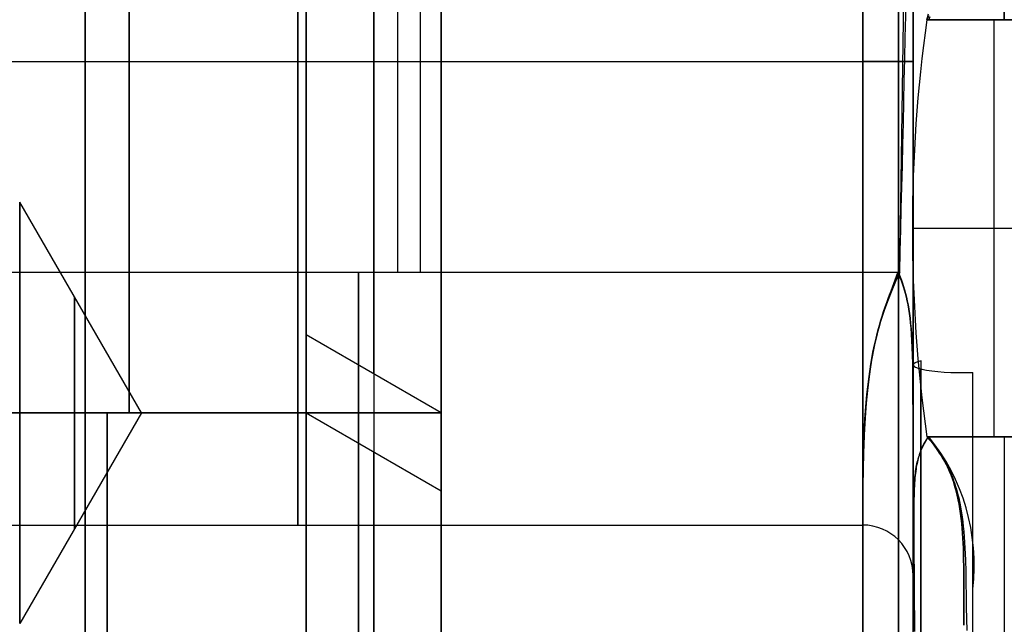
# Model space of a CAD drawing. Extents: x -32 to 144, y -30 to 75.
# Tile 6 of 47: x -0.7 to 5.14, y -28.09 to -24.5. Entities that reach past the tile are written whole.
import ezdxf

# ---------------------------------------------------------------- set-up
doc = ezdxf.new("R2010")
doc.units = 0
doc.layers.add('DEFAULT', color=7, linetype='CONTINUOUS')

msp = doc.modelspace()

# ---------------------------------------------------------------- linework, layer by layer
at = {"layer": 'DEFAULT'}
for p, q in [((1.5436, -26, -30), (1.5436, 12.6944, -30)), ((4.52, -26, 30), (4.6439, -17.8857, 30)), ((1.675, -20.3, 30), (1.675, -26, 30)), ((4.6, -23.2727, -20.4811), (4.6, -24.5, -20.0718)), ((1.8, -23.5328, -16.5), (1.8, -24.9328, -16.5)), ((4.68, -24.5, 20), (4.6904, -24.4652, 20.0001)), ((4.6, -24.5, 20.0718), (4.6, -24.4995, 20.0748)), ((4.6, -26.9753, 20.0718), (4.6, -24.5, 20.0718)), ((4.6, -24.5, -20.0718), (4.6, -26.9753, -20.0718)), ((4.692, -24.4762, -20.0001), (4.68, -24.5, -20)), ((4.68, -24.5, -20), (5.6, -24.5, -20)), ((5.6, -24.5, 20), (4.68, -24.5, 20)), ((4.6918, -24.5, -20.084), (4.6994, -24.4805, -20.077)), ((5.0775, -24.5, -20), (5.0775, -26.9753, -20)), ((5.0775, -24.5, 20), (5.0775, -26.9753, 20)), ((-2.4, -24.7487, -21.9987), (4.3, -24.7487, -21.9987)), ((-2.4, -24.7487, 27.4987), (4.3, -24.7487, 27.4987)), ((-2.4, -24.7487, 21.9987), (4.3, -24.7487, 21.9987)), ((-2.4, -24.7487, -27.4987), (4.3, -24.7487, -27.4987)), ((0.0217, -26.8328, -16.5), (-0.7, -25.5828, -16.5)), ((4.5948, -25.7377, -20), (5.6, -25.7377, -20)), ((4.5948, -25.7377, 20), (5.6, -25.7377, 20)), ((4.52, -26, -30), (-1.9, -26, -30)), ((4.52, -26, 30), (-1.9, -26, 30)), ((4.4929, -26.0425, 29.9296), (4.4849, -26.0644, 29.9357)), ((4.4849, -26.0659, -29.9357), (4.4929, -26.0441, -29.9295)), ((4.5006, -26.0211, 29.923), (4.4929, -26.0425, 29.9296)), ((4.4929, -26.0441, -29.9295), (4.5007, -26.0222, -29.923)), ((4.5083, -26.023, -29.9999), (4.4968, -26.0471, -29.9997)), ((4.4973, -26.0512, 29.9997), (4.52, -26, 30)), ((4.5082, -26, 29.916), (4.5006, -26.0211, 29.923)), ((4.5007, -26.0222, -29.923), (4.5082, -26, -29.916)), ((4.5157, -26.016, 29.9085), (4.5082, -26, 29.916)), ((4.5082, -26, -29.916), (4.5157, -26.0096, -29.9085)), ((4.52, -26, -30), (4.5083, -26.023, -29.9999)), ((4.5157, -26.0096, -29.9085), (4.5184, -26.0151, -29.9056)), ((4.5229, -26.0325, 29.9006), (4.5157, -26.016, 29.9085)), ((4.5184, -26.0151, -29.9056), (4.5229, -26.0264, -29.9007)), ((4.5229, -26.0264, -29.9007), (4.5298, -26.0448, -29.8926)), ((4.5298, -26.0495, 29.8925), (4.5229, -26.0325, 29.9006)), ((4.5298, -26.0448, -29.8926), (4.5364, -26.0637, -29.8842)), ((4.6, -26, 29.9282), (4.6, -26.0111, 29.9206)), ((4.6, -26.0117, -29.9071), (4.6, -26, -29.9282)), ((4.6, -26.0111, 29.9206), (4.6, -26.0222, 29.9133)), ((4.6, -26.0147, -29.9058), (4.6, -26.0117, -29.9071)), ((4.6, -26.0292, -29.8995), (4.6, -26.0147, -29.9058)), ((4.6, -26.0222, 29.9133), (4.6, -26.0333, 29.9062)), ((4.6, -26.7317, -29.6468), (4.6, -26.0292, -29.8995)), ((4.6, -26.0333, 29.9062), (4.6, -26.0444, 29.8995)), ((4.6, -26.0444, 29.8995), (4.6, -26.0667, 29.8867)), ((4.4528, -26.1595, 29.9968), (4.4749, -26.1042, 29.9986)), ((4.4742, -26.0987, -29.9988), (4.4631, -26.1259, -29.998)), ((4.4767, -26.0867, 29.9415), (4.4683, -26.1095, 29.9468)), ((4.4683, -26.1097, -29.9468), (4.4767, -26.0877, -29.9415)), ((4.4854, -26.0724, -29.9993), (4.4742, -26.0987, -29.9988)), ((4.4749, -26.1042, 29.9986), (4.4973, -26.0512, 29.9997)), ((4.4849, -26.0644, 29.9357), (4.4767, -26.0867, 29.9415)), ((4.4767, -26.0877, -29.9415), (4.4849, -26.0659, -29.9357)), ((4.4968, -26.0471, -29.9997), (4.4854, -26.0724, -29.9993)), ((4.5365, -26.0671, 29.884), (4.5298, -26.0495, 29.8925)), ((4.5364, -26.0637, -29.8842), (4.5427, -26.0832, -29.8754)), ((4.5428, -26.0855, 29.8753), (4.5365, -26.0671, 29.884)), ((4.5427, -26.0832, -29.8754), (4.5487, -26.1034, -29.8664)), ((4.5488, -26.1048, 29.8662), (4.5428, -26.0855, 29.8753)), ((4.5487, -26.1034, -29.8664), (4.5544, -26.1242, -29.857)), ((4.5544, -26.125, 29.8569), (4.5488, -26.1048, 29.8662)), ((4.6, -26.0667, 29.8867), (4.6, -26.0891, 29.8747)), ((4.6, -26.0891, 29.8747), (4.6, -26.1116, 29.8635)), ((4.4312, -26.2177, 29.9941), (4.4528, -26.1595, 29.9968)), ((4.4521, -26.1541, -29.997), (4.4414, -26.1832, -29.9958)), ((4.4423, -26.179, -29.9601), (4.4511, -26.1551, -29.9561)), ((4.4511, -26.1569, 29.9561), (4.4423, -26.1816, 29.9599)), ((4.4511, -26.1551, -29.9561), (4.4598, -26.1321, -29.9517)), ((4.4598, -26.1328, 29.9517), (4.4511, -26.1569, 29.9561)), ((4.4631, -26.1259, -29.998), (4.4521, -26.1541, -29.997)), ((4.4683, -26.1095, 29.9468), (4.4598, -26.1328, 29.9517)), ((4.4598, -26.1321, -29.9517), (4.4683, -26.1097, -29.9468)), ((4.5544, -26.1242, -29.857), (4.5597, -26.146, -29.8474)), ((4.5598, -26.1463, 29.8473), (4.5544, -26.125, 29.8569)), ((4.5597, -26.146, -29.8474), (4.5647, -26.1686, -29.8375)), ((4.5648, -26.1687, 29.8374), (4.5598, -26.1463, 29.8473)), ((4.6, -26.1116, 29.8635), (4.6, -26.1341, 29.8529)), ((4.6, -26.1341, 29.8529), (4.6, -26.1794, 29.8327)), ((4.4307, -26.2134, -29.9943), (4.4203, -26.2446, -29.9925)), ((4.4207, -26.2481, 29.9923), (4.4312, -26.2177, 29.9941)), ((4.4244, -26.2307, -29.9663), (4.4334, -26.2041, -29.9635)), ((4.4334, -26.2072, 29.9633), (4.4244, -26.2337, 29.9661)), ((4.4414, -26.1832, -29.9958), (4.4307, -26.2134, -29.9943)), ((4.4334, -26.2041, -29.9635), (4.4423, -26.179, -29.9601)), ((4.4423, -26.1816, 29.9599), (4.4334, -26.2072, 29.9633)), ((4.5647, -26.1686, -29.8375), (4.5693, -26.1924, -29.8273)), ((4.5694, -26.1922, 29.8272), (4.5648, -26.1687, 29.8374)), ((4.5693, -26.1924, -29.8273), (4.5736, -26.2174, -29.8168)), ((4.5737, -26.2169, 29.8167), (4.5694, -26.1922, 29.8272)), ((4.5736, -26.2174, -29.8168), (4.5776, -26.2439, -29.806)), ((4.5777, -26.243, 29.8058), (4.5737, -26.2169, 29.8167)), ((4.6, -26.1794, 29.8327), (4.6, -26.2709, 29.7945)), ((4.4102, -26.2769, -29.9904), (4.4002, -26.3105, -29.9879)), ((4.4002, -26.3125, 29.9878), (4.4103, -26.2797, 29.9902)), ((4.4062, -26.2885, -29.9701), (4.4153, -26.2587, -29.9685)), ((4.4154, -26.2615, 29.9683), (4.4063, -26.2906, 29.9699)), ((4.4203, -26.2446, -29.9925), (4.4102, -26.2769, -29.9904)), ((4.4103, -26.2797, 29.9902), (4.4207, -26.2481, 29.9923)), ((4.4153, -26.2587, -29.9685), (4.4244, -26.2307, -29.9663)), ((4.4244, -26.2337, 29.9661), (4.4154, -26.2615, 29.9683)), ((4.5776, -26.2439, -29.806), (4.5812, -26.2719, -29.7948)), ((4.5813, -26.2704, 29.7947), (4.5777, -26.243, 29.8058)), ((4.5812, -26.2719, -29.7948), (4.5845, -26.3018, -29.7833)), ((4.5845, -26.2996, 29.7832), (4.5813, -26.2704, 29.7947)), ((4.6, -26.2709, 29.7945), (4.6, -26.3406, 29.7678)), ((4.3881, -26.3539, -29.9711), (4.3972, -26.3201, -29.971)), ((4.3972, -26.3215, 29.9708), (4.3881, -26.3546, 29.971)), ((4.3905, -26.3468, 29.9849), (4.4002, -26.3125, 29.9878)), ((4.4002, -26.3105, -29.9879), (4.3906, -26.3455, -29.985)), ((4.3972, -26.3201, -29.971), (4.4062, -26.2885, -29.9701)), ((4.4063, -26.2906, 29.9699), (4.3972, -26.3215, 29.9708)), ((4.5875, -26.3311, 29.7713), (4.5845, -26.2996, 29.7832)), ((4.5845, -26.3018, -29.7833), (4.5874, -26.334, -29.7713)), ((4.5874, -26.334, -29.7713), (4.59, -26.3688, -29.7588)), ((4.5901, -26.3655, 29.7589), (4.5875, -26.3311, 29.7713)), ((1.8, -26.8328, -19), (1, -26.3709, -18.957)), ((4.3701, -26.43, -29.9685), (4.379, -26.3904, -29.9703)), ((4.379, -26.3906, 29.9702), (4.3701, -26.43, 29.9685)), ((4.3723, -26.4206, 29.9778), (4.3812, -26.3828, 29.9816)), ((4.3813, -26.382, -29.9817), (4.3725, -26.4199, -29.9779)), ((4.379, -26.3904, -29.9703), (4.3881, -26.3539, -29.9711)), ((4.3881, -26.3546, 29.971), (4.379, -26.3906, 29.9702)), ((4.3812, -26.3828, 29.9816), (4.3905, -26.3468, 29.9849)), ((4.3906, -26.3455, -29.985), (4.3813, -26.382, -29.9817)), ((4.59, -26.3688, -29.7588), (4.5942, -26.4483, -29.732)), ((4.5942, -26.4442, 29.7322), (4.5901, -26.3655, 29.7589)), ((4.6, -26.3406, 29.7678), (4.6, -26.364, 29.7594)), ((4.6, -26.364, 29.7594), (4.6, -26.4433, 29.7325)), ((4.3701, -26.43, 29.9685), (4.3612, -26.4734, 29.9655)), ((4.3612, -26.4733, -29.9655), (4.3701, -26.43, -29.9685)), ((4.364, -26.46, 29.9735), (4.3723, -26.4206, 29.9778)), ((4.3725, -26.4199, -29.9779), (4.3642, -26.4592, -29.9736)), ((4.5972, -26.5408, 29.7019), (4.5942, -26.4442, 29.7322)), ((4.5942, -26.4483, -29.732), (4.5971, -26.5458, -29.7015)), ((4.6, -26.4433, 29.7325), (4.6, -27.074, 29.5429)), ((4.3489, -26.543, 29.963), (4.3562, -26.5008, 29.9685)), ((4.3564, -26.4999, -29.9686), (4.3491, -26.5421, -29.9631)), ((4.3525, -26.521, -29.9613), (4.3612, -26.4733, -29.9655)), ((4.3612, -26.4734, 29.9655), (4.3525, -26.521, 29.9612)), ((4.3562, -26.5008, 29.9685), (4.364, -26.46, 29.9735)), ((4.3642, -26.4592, -29.9736), (4.3564, -26.4999, -29.9686)), ((4.3422, -26.5867, 29.9567), (4.3489, -26.543, 29.963)), ((4.3491, -26.5421, -29.9631), (4.3423, -26.5858, -29.9569)), ((4.3525, -26.521, 29.9612), (4.344, -26.5738, 29.9554)), ((4.344, -26.5738, -29.9554), (4.3525, -26.521, -29.9613)), ((4.5971, -26.5458, -29.7015), (4.6, -27.0342, -29.5563)), ((4.6, -27.0287, 29.5574), (4.5972, -26.5408, 29.7019)), ((4.344, -26.5738, 29.9554), (4.3358, -26.6328, 29.9475)), ((4.3358, -26.6327, -29.9475), (4.344, -26.5738, -29.9554)), ((4.336, -26.6316, 29.9498), (4.3422, -26.5867, 29.9567)), ((4.3423, -26.5858, -29.9569), (4.3361, -26.6307, -29.95)), ((4.3254, -26.7242, 29.9339), (4.3304, -26.6775, 29.9422)), ((4.3305, -26.6765, -29.9424), (4.3255, -26.7232, -29.9341)), ((4.328, -26.6994, -29.9371), (4.3358, -26.6327, -29.9475)), ((4.3358, -26.6328, 29.9475), (4.328, -26.6993, 29.9371)), ((4.3304, -26.6775, 29.9422), (4.336, -26.6316, 29.9498)), ((4.3361, -26.6307, -29.95), (4.3305, -26.6765, -29.9424)), ((4.3206, -26.7756, -29.9234), (4.328, -26.6994, -29.9371)), ((4.328, -26.6993, 29.9371), (4.3207, -26.7754, 29.9234)), ((4.321, -26.7719, 29.9248), (4.3254, -26.7242, 29.9339)), ((4.3255, -26.7232, -29.9341), (4.3211, -26.7709, -29.925)), ((4.6, -27.0804, -29.5414), (4.6, -26.7317, -29.6468)), ((1.8, -26.7664, -19.7993), (1.8, -26.7664, -18.3989)), ((1.8, -26.7664, -14.6011), (1.8, -26.7664, -13.2007)), ((4.3211, -26.7709, -29.925), (4.3137, -26.869, -29.9045)), ((4.3137, -26.87, 29.9042), (4.321, -26.7719, 29.9248)), ((4.3207, -26.7754, 29.9234), (4.3141, -26.8632, 29.9054)), ((4.3141, -26.8633, -29.9054), (4.3206, -26.7756, -29.9234)), ((1.8, -26.8328, -19.8), (-1.9, -26.8328, -19.8)), ((-1.9, -26.8328, -13.2), (1.8, -26.8328, -13.2)), ((1, -26.8328, -19.25), (-1.625, -26.8328, -19.25)), ((-1.625, -26.8328, -13.75), (1, -26.8328, -13.75)), ((0.0217, -26.8328, -16.5), (-0.7, -26.8328, -15.25)), ((0.0217, -26.8328, -16.5), (-0.7, -26.8328, -17.75)), ((0.0217, -26.8328, -16.5), (-0.7, -28.0828, -16.5)), ((-0.1814, -29.5758, -19.8), (-0.1814, -26.8328, -19.8)), ((-0.1814, -26.8328, -13.2), (-0.1814, -29.5758, -13.2)), ((1.8, -26.8328, -14), (1, -26.8328, -14)), ((1, -26.8328, -19), (1.8, -27.2947, -18.957)), ((1.8, -26.8328, -19.8), (1.8, -29.5, -19.8)), ((1.8, -29.5, -13.2), (1.8, -26.8328, -13.2)), ((4.3141, -26.8632, 29.9054), (4.3086, -26.9632, 29.8822)), ((4.3086, -26.9632, -29.8822), (4.3141, -26.8633, -29.9054)), ((4.3083, -26.9702, 29.8806), (4.3137, -26.87, 29.9042)), ((4.3137, -26.869, -29.9045), (4.3084, -26.9692, -29.8808)), ((4.3086, -26.9632, 29.8822), (4.3045, -27.073, 29.8534)), ((4.3045, -27.0748, -29.8528), (4.3086, -26.9632, -29.8822)), ((4.3084, -26.9692, -29.8808), (4.3046, -27.0699, -29.8543)), ((4.3046, -27.0708, 29.854), (4.3083, -26.9702, 29.8806)), ((4.6, -26.9945, 20.0879), (4.6, -26.9753, 20.0718)), ((4.6, -26.9753, -20.0718), (4.6, -26.9759, -20.0774)), ((4.6, -26.9759, -20.0774), (4.6, -26.9762, -20.0797)), ((4.6, -26.9762, -20.0797), (4.6, -26.9765, -20.0817)), ((4.6, -26.9765, -20.0817), (4.6, -26.9768, -20.0834)), ((4.6, -26.9768, -20.0834), (4.6, -26.977, -20.0848)), ((4.6, -26.977, -20.0848), (4.6, -26.9772, -20.0854)), ((4.6, -26.9772, -20.0854), (4.6, -26.9773, -20.086)), ((4.6, -26.9773, -20.086), (4.6, -26.9775, -20.0865)), ((4.6, -26.9775, -20.0865), (4.6, -26.9776, -20.087)), ((4.6, -26.9776, -20.087), (4.6, -26.9777, -20.0874)), ((4.6, -26.9777, -20.0874), (4.6, -26.9779, -20.0878)), ((4.6, -26.9779, -20.0878), (4.6, -26.9779, -20.088)), ((4.6, -26.9779, -20.088), (4.6, -26.978, -20.0882)), ((4.6, -26.978, -20.0882), (4.6, -26.9781, -20.0883)), ((4.6, -26.9781, -20.0883), (4.6, -26.9781, -20.0885)), ((4.6, -26.9781, -20.0885), (4.6, -26.9782, -20.0886)), ((4.6, -26.9782, -20.0886), (4.6, -26.9783, -20.0888)), ((4.6, -26.9783, -20.0888), (4.6, -26.9783, -20.0889)), ((4.6, -26.9783, -20.0889), (4.6, -26.9784, -20.089)), ((4.6, -26.9784, -20.089), (4.6, -26.9785, -20.0891)), ((4.6, -26.9785, -20.0891), (4.6, -26.9785, -20.0892)), ((4.6, -26.9785, -20.0892), (4.6, -26.9786, -20.0893)), ((4.6, -26.9786, -20.0893), (4.6, -26.9787, -20.0894)), ((4.6, -26.9787, -20.0894), (4.6, -26.9787, -20.0895)), ((4.6, -26.9787, -20.0895), (4.6, -26.9788, -20.0896)), ((4.6, -26.9788, -20.0896), (4.6, -26.9789, -20.0896)), ((4.6, -26.9789, -20.0896), (4.6, -26.9789, -20.0897)), ((4.6, -26.9789, -20.0897), (4.6, -26.979, -20.0898)), ((4.6, -26.979, -20.0898), (4.6, -26.9791, -20.0898)), ((4.6, -26.9791, -20.0898), (4.6, -26.9791, -20.0899)), ((4.6, -26.9791, -20.0899), (4.6, -26.9792, -20.09)), ((4.6, -26.9792, -20.09), (4.6, -26.9793, -20.09)), ((4.6, -26.9793, -20.09), (4.6, -26.9793, -20.0901)), ((4.6, -26.9793, -20.0901), (4.6, -26.9799, -20.0905)), ((4.6, -26.9799, -20.0905), (4.6, -26.9801, -20.0906)), ((4.6, -26.9801, -20.0906), (4.6, -26.9804, -20.0909)), ((4.6, -26.9804, -20.0909), (4.6, -26.9808, -20.0912)), ((4.6, -26.9808, -20.0912), (4.6, -26.9825, -20.0928)), ((4.6918, -26.9753, -20.084), (4.679, -26.9886, -20.0971)), ((4.68, -26.9753, -20), (5.6, -26.9753, -20)), ((4.6829, -26.9777, -20), (4.68, -26.9753, -20)), ((5.6, -26.9753, 20), (4.68, -26.9753, 20)), ((4.68, -26.9753, 20), (4.6912, -26.9873, 20)), ((4.6858, -26.9803, -20), (4.6829, -26.9777, -20)), ((4.6832, -26.9878, 20.0926), (4.6918, -26.9753, 20.084)), ((4.6887, -26.9829, -20), (4.6858, -26.9803, -20)), ((4.6918, -26.9753, 20.084), (4.7004, -26.9893, 20.0762)), ((4.6, -26.9825, -20.0928), (4.6, -26.9829, -20.0932)), ((4.6, -26.9829, -20.0932), (4.6, -26.9833, -20.0935)), ((4.6, -26.9833, -20.0935), (4.6, -26.9838, -20.0939)), ((4.6, -26.9838, -20.0939), (4.6, -26.9842, -20.0942)), ((4.6, -26.9842, -20.0942), (4.6, -26.9851, -20.0948)), ((4.6, -26.9851, -20.0948), (4.6, -26.986, -20.0954)), ((4.6, -26.986, -20.0954), (4.6, -26.9934, -20.1002)), ((4.6, -26.9934, -20.1002), (4.6, -27.0185, -20.1176)), ((4.6, -27.0142, 20.1033), (4.6, -26.9945, 20.0879)), ((4.6, -27.0344, 20.118), (4.6, -27.0142, 20.1033)), ((4.6, -27.0185, -20.1176), (4.6, -27.0332, -20.1273)), ((4.6, -27.1449, 29.5195), (4.6, -27.0287, 29.5574)), ((4.6, -27.0332, -20.1273), (4.6, -27.0618, -20.1453)), ((4.6, -27.0342, -29.5563), (4.6, -27.1477, -29.519)), ((4.6, -27.0551, 20.132), (4.6, -27.0344, 20.118)), ((4.6527, -27.0373, -20.1298), (4.6494, -27.0449, -20.1346)), ((4.6597, -27.0226, -20.1202), (4.6527, -27.0373, -20.1298)), ((4.6527, -27.0423, 20.1296), (4.6597, -27.0279, 20.1201)), ((4.6597, -27.0279, 20.1201), (4.6672, -27.0141, 20.1107)), ((4.6634, -27.0155, -20.1154), (4.6597, -27.0226, -20.1202)), ((4.6672, -27.0086, -20.1108), (4.6634, -27.0155, -20.1154)), ((4.677, -26.9921, -20.0993), (4.6672, -27.0086, -20.1108)), ((4.6672, -27.0141, 20.1107), (4.675, -27.0007, 20.1015)), ((4.675, -27.0007, 20.1015), (4.6832, -26.9878, 20.0926)), ((4.679, -26.9886, -20.0971), (4.677, -26.9921, -20.0993)), ((4.6916, -26.9856, -20), (4.6887, -26.9829, -20)), ((4.6912, -26.9873, 20), (4.7023, -26.9998, 19.9999)), ((4.6944, -26.9884, -20), (4.6916, -26.9856, -20)), ((4.6972, -26.9913, -19.9999), (4.6944, -26.9884, -20)), ((4.7, -26.9943, -19.9999), (4.6972, -26.9913, -19.9999)), ((4.7028, -26.9974, -19.9999), (4.7, -26.9943, -19.9999)), ((4.7004, -26.9893, 20.0762), (4.7093, -27.0029, 20.0687)), ((4.7023, -26.9998, 19.9999), (4.7132, -27.0129, 19.9997)), ((4.7056, -27.0006, -19.9999), (4.7028, -26.9974, -19.9999)), ((4.7084, -27.0039, -19.9998), (4.7056, -27.0006, -19.9999)), ((4.7138, -27.0108, -19.9997), (4.7084, -27.0039, -19.9998)), ((4.7093, -27.0029, 20.0687), (4.7184, -27.0164, 20.0614)), ((4.7132, -27.0129, 19.9997), (4.724, -27.0266, 19.9995)), ((4.7246, -27.0253, -19.9995), (4.7138, -27.0108, -19.9997)), ((4.7184, -27.0164, 20.0614), (4.7278, -27.0299, 20.0545)), ((4.724, -27.0266, 19.9995), (4.7347, -27.041, 19.9991)), ((4.7459, -27.0557, -19.9987), (4.7246, -27.0253, -19.9995)), ((4.7278, -27.0299, 20.0545), (4.7373, -27.0436, 20.0478)), ((4.3045, -27.073, 29.8534), (4.3018, -27.192, 29.8183)), ((4.3018, -27.1943, -29.8175), (4.3045, -27.0748, -29.8528)), ((4.3046, -27.0699, -29.8543), (4.3022, -27.1694, -29.8252)), ((4.3022, -27.1704, 29.825), (4.3046, -27.0708, 29.854)), ((4.6, -27.0763, 20.1453), (4.6, -27.0551, 20.132)), ((4.6, -27.0618, -20.1453), (4.6, -27.0765, -20.1541)), ((4.6, -27.074, 29.5429), (4.6, -27.2151, 29.4953)), ((4.6, -27.0979, 20.1578), (4.6, -27.0763, 20.1453)), ((4.6, -27.0765, -20.1541), (4.6, -27.0916, -20.1627)), ((4.6, -27.2016, -29.5019), (4.6, -27.0804, -29.5414)), ((4.6, -27.0916, -20.1627), (4.6, -27.1054, -20.1701)), ((4.6317, -27.0949, -20.1642), (4.6291, -27.1042, -20.1691)), ((4.6315, -27.098, 20.1641), (4.6342, -27.0895, 20.1592)), ((4.6343, -27.086, -20.1592), (4.6317, -27.0949, -20.1642)), ((4.6342, -27.0895, 20.1592), (4.637, -27.0811, 20.1542)), ((4.6371, -27.0773, -20.1543), (4.6343, -27.086, -20.1592)), ((4.637, -27.0811, 20.1542), (4.6399, -27.0729, 20.1492)), ((4.64, -27.0689, -20.1493), (4.6371, -27.0773, -20.1543)), ((4.6399, -27.0729, 20.1492), (4.6429, -27.065, 20.1443)), ((4.643, -27.0607, -20.1444), (4.64, -27.0689, -20.1493)), ((4.6429, -27.065, 20.1443), (4.6461, -27.0573, 20.1394)), ((4.6462, -27.0527, -20.1395), (4.643, -27.0607, -20.1444)), ((4.6461, -27.0573, 20.1394), (4.6493, -27.0497, 20.1345)), ((4.6494, -27.0449, -20.1346), (4.6462, -27.0527, -20.1395)), ((4.6493, -27.0497, 20.1345), (4.6527, -27.0423, 20.1296)), ((4.7347, -27.041, 19.9991), (4.7453, -27.056, 19.9987)), ((4.7373, -27.0436, 20.0478), (4.7469, -27.0577, 20.0415)), ((4.7453, -27.056, 19.9987), (4.7557, -27.0716, 19.9981)), ((4.7564, -27.0716, -19.9981), (4.7459, -27.0557, -19.9987)), ((4.7469, -27.0577, 20.0415), (4.7568, -27.0723, 20.0355)), ((4.7557, -27.0716, 19.9981), (4.766, -27.0879, 19.9975)), ((4.7667, -27.088, -19.9975), (4.7564, -27.0716, -19.9981)), ((4.7568, -27.0723, 20.0355), (4.7667, -27.0875, 20.0297)), ((4.766, -27.0879, 19.9975), (4.7762, -27.1048, 19.9966)), ((4.7667, -27.0875, 20.0297), (4.7767, -27.1036, 20.0243)), ((4.7769, -27.105, -19.9966), (4.7667, -27.088, -19.9975)), ((4.6, -27.12, 20.1696), (4.6, -27.0979, 20.1578)), ((4.6, -27.1054, -20.1701), (4.6, -27.1195, -20.1772)), ((4.6, -27.1195, -20.1772), (4.6, -27.1339, -20.1841)), ((4.6, -27.1424, 20.1807), (4.6, -27.12, 20.1696)), ((4.6, -27.1339, -20.1841), (4.6, -27.1485, -20.1906)), ((4.6, -27.1652, 20.191), (4.6, -27.1424, 20.1807)), ((4.6, -27.2638, 29.4778), (4.6, -27.1449, 29.5195)), ((4.6, -27.1477, -29.519), (4.6, -27.2646, -29.4776)), ((4.6, -27.1485, -20.1906), (4.6, -27.1633, -20.1968)), ((4.616, -27.1667, 20.1984), (4.6178, -27.1557, 20.1936)), ((4.6181, -27.1559, -20.1934), (4.6163, -27.1675, -20.1981)), ((4.6178, -27.1557, 20.1936), (4.6198, -27.1452, 20.1888)), ((4.6201, -27.1448, -20.1887), (4.6181, -27.1559, -20.1934)), ((4.6198, -27.1452, 20.1888), (4.6219, -27.1351, 20.1839)), ((4.6222, -27.134, -20.1838), (4.6201, -27.1448, -20.1887)), ((4.6219, -27.1351, 20.1839), (4.6241, -27.1254, 20.179)), ((4.6244, -27.1237, -20.179), (4.6222, -27.134, -20.1838)), ((4.6241, -27.1254, 20.179), (4.6265, -27.116, 20.1741)), ((4.6267, -27.1138, -20.1741), (4.6244, -27.1237, -20.179)), ((4.6265, -27.116, 20.1741), (4.6289, -27.1069, 20.1691)), ((4.6291, -27.1042, -20.1691), (4.6267, -27.1138, -20.1741)), ((4.6289, -27.1069, 20.1691), (4.6315, -27.098, 20.1641)), ((4.7762, -27.1048, 19.9966), (4.7864, -27.1226, 19.9957)), ((4.7767, -27.1036, 20.0243), (4.7867, -27.1205, 20.0191)), ((4.7869, -27.1227, -19.9957), (4.7769, -27.105, -19.9966)), ((4.7864, -27.1226, 19.9957), (4.7963, -27.1412, 19.9945)), ((4.7867, -27.1205, 20.0191), (4.7968, -27.1385, 20.014)), ((4.7966, -27.1412, -19.9945), (4.7869, -27.1227, -19.9957)), ((4.7963, -27.1412, 19.9945), (4.806, -27.1606, 19.9931)), ((4.8061, -27.1605, -19.9931), (4.7966, -27.1412, -19.9945)), ((4.7968, -27.1385, 20.014), (4.8069, -27.1578, 20.0092)), ((4.3005, -27.3177, -29.7767), (4.3018, -27.1943, -29.8175)), ((4.3018, -27.192, 29.8183), (4.3006, -27.3159, 29.7774)), ((4.3009, -27.2687, 29.7935), (4.3022, -27.1704, 29.825)), ((4.3022, -27.1694, -29.8252), (4.301, -27.2678, -29.7938)), ((4.6, -27.1633, -20.1968), (4.6, -27.1783, -20.2025)), ((4.6, -27.1884, 20.2005), (4.6, -27.1652, 20.191)), ((4.6, -27.1783, -20.2025), (4.6, -27.1935, -20.2079)), ((4.6, -27.2118, 20.2092), (4.6, -27.1884, 20.2005)), ((4.6, -27.1935, -20.2079), (4.6, -27.2088, -20.2129)), ((4.6, -27.3214, -29.4583), (4.6, -27.2016, -29.5019)), ((4.6, -27.2088, -20.2129), (4.6, -27.2229, -20.217)), ((4.6, -27.2355, 20.2171), (4.6, -27.2118, 20.2092)), ((4.6098, -27.2165, 20.2164), (4.6111, -27.2031, 20.2121)), ((4.6115, -27.2055, -20.2116), (4.6102, -27.2194, -20.2159)), ((4.6111, -27.2031, 20.2121), (4.6126, -27.1903, 20.2077)), ((4.613, -27.1923, -20.2072), (4.6115, -27.2055, -20.2116)), ((4.6126, -27.1903, 20.2077), (4.6142, -27.1782, 20.2031)), ((4.6146, -27.1796, -20.2027), (4.613, -27.1923, -20.2072)), ((4.6142, -27.1782, 20.2031), (4.616, -27.1667, 20.1984)), ((4.6163, -27.1675, -20.1981), (4.6146, -27.1796, -20.2027)), ((4.806, -27.1606, 19.9931), (4.8107, -27.1707, 19.9924)), ((4.8152, -27.1808, -19.9915), (4.8061, -27.1605, -19.9931)), ((4.8069, -27.1578, 20.0092), (4.8119, -27.168, 20.0068)), ((4.8107, -27.1707, 19.9924), (4.8153, -27.181, 19.9915)), ((4.8119, -27.168, 20.0068), (4.8169, -27.1787, 20.0045)), ((4.824, -27.2019, -19.9897), (4.8152, -27.1808, -19.9915)), ((4.8153, -27.181, 19.9915), (4.8241, -27.2022, 19.9897)), ((4.8169, -27.1787, 20.0045), (4.8219, -27.1898, 20.0022)), ((4.8219, -27.1898, 20.0022), (4.8269, -27.2015, 19.9998)), ((4.8324, -27.2241, -19.9876), (4.824, -27.2019, -19.9897)), ((4.8241, -27.2022, 19.9897), (4.8324, -27.2243, 19.9876)), ((4.8269, -27.2015, 19.9998), (4.8319, -27.2137, 19.9975)), ((4.8319, -27.2137, 19.9975), (4.8368, -27.2266, 19.9951)), ((4.301, -27.2678, -29.7938), (4.3003, -27.366, -29.7595)), ((4.3003, -27.3668, 29.7592), (4.3009, -27.2687, 29.7935)), ((4.6, -27.2151, 29.4953), (4.6, -27.3083, 29.4611)), ((4.6, -27.2229, -20.217), (4.6, -27.237, -20.2208)), ((4.6, -27.2595, 20.2241), (4.6, -27.2355, 20.2171)), ((4.6, -27.237, -20.2208), (4.6, -27.2512, -20.2242)), ((4.6, -27.2512, -20.2242), (4.6, -27.2656, -20.2273)), ((4.6, -27.2837, 20.2304), (4.6, -27.2595, 20.2241)), ((4.6, -27.3799, 29.4331), (4.6, -27.2638, 29.4778)), ((4.6, -27.2646, -29.4776), (4.6, -27.3815, -29.4324)), ((4.6, -27.2656, -20.2273), (4.6, -27.28, -20.2301)), ((4.6055, -27.2787, 20.2318), (4.6064, -27.2618, 20.2283)), ((4.6069, -27.2663, -20.2275), (4.606, -27.2839, -20.2308)), ((4.6064, -27.2618, 20.2283), (4.6074, -27.2459, 20.2246)), ((4.6079, -27.2498, -20.2238), (4.6069, -27.2663, -20.2275)), ((4.6074, -27.2459, 20.2246), (4.6085, -27.2308, 20.2206)), ((4.609, -27.2342, -20.22), (4.6079, -27.2498, -20.2238)), ((4.6085, -27.2308, 20.2206), (4.6098, -27.2165, 20.2164)), ((4.6102, -27.2194, -20.2159), (4.609, -27.2342, -20.22)), ((4.8402, -27.247, -19.9852), (4.8324, -27.2241, -19.9876)), ((4.8324, -27.2243, 19.9876), (4.8403, -27.2472, 19.9852)), ((4.8368, -27.2266, 19.9951), (4.8416, -27.2401, 19.9926)), ((4.8475, -27.271, -19.9825), (4.8402, -27.247, -19.9852)), ((4.8403, -27.2472, 19.9852), (4.8476, -27.2712, 19.9824)), ((4.8416, -27.2401, 19.9926), (4.8464, -27.2543, 19.9901)), ((4.8464, -27.2543, 19.9901), (4.8512, -27.2691, 19.9876)), ((4.8544, -27.2959, -19.9794), (4.8475, -27.271, -19.9825)), ((4.8476, -27.2712, 19.9824), (4.8545, -27.2961, 19.9793)), ((4.8512, -27.2691, 19.9876), (4.8559, -27.2848, 19.9849)), ((4.3006, -27.3159, 29.7774), (4.3001, -27.4406, 29.7316)), ((4.3001, -27.4421, -29.731), (4.3005, -27.3177, -29.7767)), ((4.6, -27.28, -20.2301), (4.6, -27.2945, -20.2325)), ((4.6, -27.3081, 20.2358), (4.6, -27.2837, 20.2304)), ((4.6, -27.2945, -20.2325), (4.6, -27.309, -20.2347)), ((4.6, -27.3327, 20.2404), (4.6, -27.3081, 20.2358)), ((4.6, -27.3083, 29.4611), (4.6, -27.4159, 29.4184)), ((4.6, -27.309, -20.2347), (4.6, -27.3236, -20.2365)), ((4.6, -27.4396, -29.4106), (4.6, -27.3214, -29.4583)), ((4.6, -27.3236, -20.2365), (4.6, -27.3383, -20.2381)), ((4.6034, -27.3353, 20.2405), (4.604, -27.3152, 20.238)), ((4.604, -27.3152, 20.238), (4.6047, -27.2963, 20.235)), ((4.6046, -27.3227, -20.2366), (4.604, -27.3442, -20.2389)), ((4.6052, -27.3027, -20.2339), (4.6046, -27.3227, -20.2366)), ((4.6047, -27.2963, 20.235), (4.6055, -27.2787, 20.2318)), ((4.606, -27.2839, -20.2308), (4.6052, -27.3027, -20.2339)), ((4.8607, -27.3217, -19.9759), (4.8544, -27.2959, -19.9794)), ((4.8545, -27.2961, 19.9793), (4.8608, -27.3219, 19.9759)), ((4.8559, -27.2848, 19.9849), (4.8605, -27.3014, 19.9821)), ((4.8605, -27.3014, 19.9821), (4.8651, -27.3191, 19.9791)), ((4.8665, -27.348, -19.9721), (4.8607, -27.3217, -19.9759)), ((4.8608, -27.3219, 19.9759), (4.8666, -27.3483, 19.972)), ((4.8651, -27.3191, 19.9791), (4.8696, -27.3379, 19.9758)), ((4.3003, -27.366, -29.7595), (4.3, -27.4633, -29.7227)), ((4.3, -27.4641, 29.7224), (4.3003, -27.3668, 29.7592)), ((4.6, -27.3575, 20.2441), (4.6, -27.3327, 20.2404)), ((4.6, -27.3383, -20.2381), (4.6, -27.353, -20.2393)), ((4.6, -27.353, -20.2393), (4.6, -27.3677, -20.2403)), ((4.6, -27.3823, 20.247), (4.6, -27.3575, 20.2441)), ((4.6, -27.3677, -20.2403), (4.6, -27.3824, -20.241)), ((4.6, -27.4955, 29.3843), (4.6, -27.3799, 29.4331)), ((4.6, -27.3815, -29.4324), (4.6, -27.498, -29.3832)), ((4.6, -27.4072, 20.249), (4.6, -27.3823, 20.247)), ((4.6, -27.3824, -20.241), (4.6, -27.412, -20.2416)), ((4.6023, -27.4053, 20.2453), (4.6026, -27.3803, 20.2443)), ((4.6026, -27.3803, 20.2443), (4.6029, -27.3569, 20.2427)), ((4.6029, -27.3569, 20.2427), (4.6034, -27.3353, 20.2405)), ((4.6036, -27.3672, -20.2407), (4.6033, -27.3919, -20.2419)), ((4.604, -27.3442, -20.2389), (4.6036, -27.3672, -20.2407)), ((4.8717, -27.375, -19.9678), (4.8665, -27.348, -19.9721)), ((4.8666, -27.3483, 19.972), (4.8718, -27.3752, 19.9678)), ((4.8696, -27.3379, 19.9758), (4.874, -27.3581, 19.9724)), ((4.8764, -27.4026, -19.9632), (4.8717, -27.375, -19.9678)), ((4.8718, -27.3752, 19.9678), (4.8764, -27.4029, 19.9632)), ((4.874, -27.3581, 19.9724), (4.8783, -27.3795, 19.9685)), ((4.8783, -27.3795, 19.9685), (4.8825, -27.4024, 19.9644)), ((4.3001, -27.4406, 29.7316), (4.3, -27.5648, 29.6812)), ((4.3, -27.566, -29.6807), (4.3001, -27.4421, -29.731)), ((4.6, -27.4322, 20.2502), (4.6, -27.4072, 20.249)), ((4.6, -27.412, -20.2416), (4.6, -27.4414, -20.2412)), ((4.6, -27.4159, 29.4184), (4.6, -27.4994, 29.3826)), ((4.6, -27.4572, 20.2505), (4.6, -27.4322, 20.2502)), ((4.6, -27.5561, -29.3588), (4.6, -27.4396, -29.4106)), ((4.6, -27.4414, -20.2412), (4.6, -27.4704, -20.2399)), ((4.6021, -27.4322, 20.2456), (4.6023, -27.4053, 20.2453)), ((4.6021, -27.461, 20.2451), (4.6021, -27.4322, 20.2456)), ((4.6031, -27.4186, -20.2424), (4.603, -27.4473, -20.242)), ((4.603, -27.4473, -20.242), (4.603, -27.4783, -20.2407)), ((4.6033, -27.3919, -20.2419), (4.6031, -27.4186, -20.2424)), ((4.8805, -27.4308, -19.9582), (4.8764, -27.4026, -19.9632)), ((4.8764, -27.4029, 19.9632), (4.8806, -27.4311, 19.9581)), ((4.8842, -27.4596, -19.9527), (4.8805, -27.4308, -19.9582)), ((4.8806, -27.4311, 19.9581), (4.8842, -27.4598, 19.9526)), ((4.8825, -27.4024, 19.9644), (4.8864, -27.4266, 19.9598)), ((4.8864, -27.4266, 19.9598), (4.8901, -27.4521, 19.9548)), ((-2.4, -27.4987, -24.7487), (4.3, -27.4987, -24.7487)), ((-2.4, -27.4987, 24.7487), (4.3, -27.4987, 24.7487)), ((4.3, -27.4633, -29.7227), (4.3, -27.5596, -29.6834)), ((4.3, -27.5603, 29.6831), (4.3, -27.4641, 29.7224)), ((4.6, -27.4822, 20.25), (4.6, -27.4572, 20.2505)), ((4.6, -27.4704, -20.2399), (4.6, -27.4992, -20.2378)), ((4.6, -27.5072, 20.2486), (4.6, -27.4822, 20.25)), ((4.6, -27.6101, 29.3313), (4.6, -27.4955, 29.3843)), ((4.6, -27.498, -29.3832), (4.6, -27.6135, -29.3296)), ((4.6, -27.4992, -20.2378), (4.6, -27.5279, -20.2349)), ((4.6, -27.4994, 29.3826), (4.6, -27.5819, 29.3447)), ((4.6021, -27.4919, 20.2435), (4.6021, -27.461, 20.2451)), ((4.6021, -27.5251, 20.2408), (4.6021, -27.4919, 20.2435)), ((4.603, -27.4783, -20.2407), (4.603, -27.5118, -20.2382)), ((4.8873, -27.4887, -19.9467), (4.8842, -27.4596, -19.9527)), ((4.8842, -27.4598, 19.9526), (4.8874, -27.489, 19.9466)), ((4.8901, -27.5181, -19.9403), (4.8873, -27.4887, -19.9467)), ((4.8874, -27.489, 19.9466), (4.8901, -27.5184, 19.9403)), ((4.8901, -27.4521, 19.9548), (4.8936, -27.4791, 19.9492)), ((4.8936, -27.4791, 19.9492), (4.8967, -27.5077, 19.9431)), ((4.3, -27.5596, -29.6834), (4.3, -27.6549, -29.6416)), ((4.3, -27.6556, 29.6413), (4.3, -27.5603, 29.6831)), ((4.3, -27.5648, 29.6812), (4.3, -27.6882, 29.6263)), ((4.6, -27.5321, 20.2464), (4.6, -27.5072, 20.2486)), ((4.6, -27.5279, -20.2349), (4.6, -27.5565, -20.2312)), ((4.6, -27.5569, 20.2433), (4.6, -27.5321, 20.2464)), ((4.6, -27.6707, -29.3031), (4.6, -27.5561, -29.3588)), ((4.6, -27.5565, -20.2312), (4.6, -27.585, -20.2269)), ((4.6, -27.5816, 20.2394), (4.6, -27.5569, 20.2433)), ((4.6023, -27.5602, 20.237), (4.6021, -27.5251, 20.2408)), ((4.6025, -27.5968, 20.232), (4.6023, -27.5602, 20.237)), ((4.603, -27.5118, -20.2382), (4.6032, -27.5477, -20.2343)), ((4.6032, -27.5477, -20.2343), (4.6034, -27.5856, -20.2291)), ((4.8924, -27.5476, -19.9336), (4.8901, -27.5181, -19.9403)), ((4.8901, -27.5184, 19.9403), (4.8924, -27.5479, 19.9335)), ((4.8943, -27.5772, -19.9264), (4.8924, -27.5476, -19.9336)), ((4.8924, -27.5479, 19.9335), (4.8943, -27.5775, 19.9263)), ((4.8967, -27.5077, 19.9431), (4.8996, -27.5378, 19.9363)), ((4.8996, -27.5378, 19.9363), (4.9022, -27.5692, 19.9288)), ((4.3, -27.689, -29.6259), (4.3, -27.566, -29.6807)), ((4.6, -27.6062, 20.2346), (4.6, -27.5816, 20.2394)), ((4.6, -27.5819, 29.3447), (4.6, -27.6635, 29.3049)), ((4.6, -27.585, -20.2269), (4.6, -27.6134, -20.2219)), ((4.6, -27.6305, 20.229), (4.6, -27.6062, 20.2346)), ((4.6, -27.7234, 29.274), (4.6, -27.6101, 29.3313)), ((4.6, -27.6134, -20.2219), (4.6, -27.6417, -20.2163)), ((4.6, -27.6135, -29.3296), (4.6, -27.7277, -29.2718)), ((4.6027, -27.6349, 20.2257), (4.6025, -27.5968, 20.232)), ((4.6034, -27.5856, -20.2291), (4.6037, -27.6255, -20.2223)), ((4.8971, -27.6364, -19.911), (4.8943, -27.5772, -19.9264)), ((4.8943, -27.5775, 19.9263), (4.8971, -27.6367, 19.9109)), ((4.9022, -27.5692, 19.9288), (4.9045, -27.6017, 19.9206)), ((4.9045, -27.6017, 19.9206), (4.9064, -27.6353, 19.9116)), ((4.3, -27.6549, -29.6416), (4.3, -27.749, -29.5974)), ((4.3, -27.7497, 29.597), (4.3, -27.6556, 29.6413)), ((4.6, -27.6547, 20.2226), (4.6, -27.6305, 20.229)), ((4.6, -27.6417, -20.2163), (4.6, -27.6699, -20.2102)), ((4.6, -27.6786, 20.2153), (4.6, -27.6547, 20.2226)), ((4.6, -27.6635, 29.3049), (4.6, -27.7441, 29.263)), ((4.6, -27.6699, -20.2102), (4.6, -27.7268, -20.1963)), ((4.6, -27.7834, -29.2434), (4.6, -27.6707, -29.3031)), ((4.6, -27.7154, 20.2069), (4.6, -27.6786, 20.2153)), ((4.6029, -27.6747, 20.218), (4.6027, -27.6349, 20.2257)), ((4.6032, -27.7158, 20.2089), (4.6029, -27.6747, 20.218)), ((4.6037, -27.6255, -20.2223), (4.604, -27.6667, -20.2141)), ((4.604, -27.6667, -20.2141), (4.6043, -27.7084, -20.2047)), ((4.8987, -27.695, -19.8942), (4.8971, -27.6364, -19.911)), ((4.8971, -27.6367, 19.9109), (4.8987, -27.6953, 19.8941)), ((4.9064, -27.6353, 19.9116), (4.9093, -27.7046, 19.8916)), ((4.3, -27.6882, 29.6263), (4.3, -27.8104, 29.5669)), ((4.3, -27.8108, -29.5666), (4.3, -27.689, -29.6259)), ((4.6, -29.7024, 23.9483), (4.6, -27.6924, 23.9483)), ((4.6, -29.7024, -23.9646), (4.6, -27.6967, -23.9646)), ((4.6, -27.7671, 20.1937), (4.6, -27.7154, 20.2069)), ((4.6, -27.8359, 29.2122), (4.6, -27.7234, 29.274)), ((4.6, -27.7268, -20.1963), (4.6, -27.7832, -20.1806)), ((4.6, -27.7277, -29.2718), (4.6, -27.8401, -29.2099)), ((4.6034, -27.7576, 20.1986), (4.6032, -27.7158, 20.2089)), ((4.6043, -27.7084, -20.2047), (4.6046, -27.7504, -20.1941)), ((4.8995, -27.7532, -19.8759), (4.8987, -27.695, -19.8942)), ((4.8987, -27.6953, 19.8941), (4.8995, -27.7536, 19.8758)), ((4.9093, -27.7046, 19.8916), (4.9112, -27.7753, 19.869)), ((4.3, -27.749, -29.5974), (4.3, -27.8419, -29.5507)), ((4.3, -27.8426, 29.5503), (4.3, -27.7497, 29.597)), ((4.6, -27.7441, 29.263), (4.6, -27.8236, 29.2192)), ((4.6, -27.829, 20.1761), (4.6, -27.7671, 20.1937)), ((4.6, -27.7832, -20.1806), (4.6, -27.8392, -20.1634)), ((4.6, -27.8939, -29.18), (4.6, -27.7834, -29.2434)), ((4.6037, -27.7997, 20.1874), (4.6034, -27.7576, 20.1986)), ((4.6046, -27.7504, -20.1941), (4.6049, -27.7923, -20.1826)), ((4.6049, -27.7923, -20.1826), (4.6053, -27.8346, -20.1701)), ((4.8999, -27.8111, -19.8562), (4.8995, -27.7532, -19.8759)), ((4.8995, -27.7536, 19.8758), (4.8999, -27.8114, 19.856)), ((4.9112, -27.7753, 19.869), (4.9125, -27.8458, 19.8441)), ((4.3, -27.8104, 29.5669), (4.3, -27.9311, 29.503)), ((4.3, -27.9311, -29.503), (4.3, -27.8108, -29.5666)), ((4.3, -27.8419, -29.5507), (4.3, -27.9337, -29.5016)), ((4.3, -27.9343, 29.5012), (4.3, -27.8426, 29.5503)), ((4.6, -27.8236, 29.2192), (4.6, -27.9021, 29.1734)), ((4.6, -27.9008, 20.1535), (4.6, -27.829, 20.1761)), ((4.6, -27.9468, 29.1462), (4.6, -27.8359, 29.2122)), ((4.6, -27.8392, -20.1634), (4.6, -27.8948, -20.1447)), ((4.6, -27.8401, -29.2099), (4.6, -27.9507, -29.1439)), ((4.604, -27.842, 20.1752), (4.6037, -27.7997, 20.1874)), ((4.6045, -27.9266, 20.1484), (4.604, -27.842, 20.1752)), ((4.6053, -27.8346, -20.1701), (4.6056, -27.8769, -20.1567)), ((4.9, -27.8685, -19.835), (4.8999, -27.8111, -19.8562)), ((4.8999, -27.8114, 19.856), (4.9, -27.8688, 19.8349)), ((4.9125, -27.8458, 19.8441), (4.9136, -27.916, 19.8169)), ((4.6, -28.0022, -29.1127), (4.6, -27.8939, -29.18)), ((4.6, -27.8948, -20.1447), (4.6, -27.9499, -20.1249)), ((4.6, -27.9286, 20.144), (4.6, -27.9008, 20.1535)), ((4.6, -27.9021, 29.1734), (4.6, -27.9794, 29.1258)), ((4.6056, -27.8769, -20.1567), (4.6063, -27.9615, -20.1276)), ((4.9, -27.9253, -19.8125), (4.9, -27.8685, -19.835)), ((4.9, -27.8688, 19.8349), (4.9, -27.9256, 19.8123)), ((4.3, -27.9311, 29.503), (4.3, -28.0497, 29.4349)), ((4.3, -28.0497, -29.4349), (4.3, -27.9311, -29.503)), ((4.3, -27.9337, -29.5016), (4.3, -28.0241, -29.4501)), ((4.3, -28.0246, 29.4498), (4.3, -27.9343, 29.5012)), ((4.6, -28.0115, 20.1141), (4.6, -27.9286, 20.144)), ((4.6, -28.0556, 29.0761), (4.6, -27.9468, 29.1462)), ((4.6, -27.9499, -20.1249), (4.6, -28.0046, -20.104)), ((4.6, -27.9507, -29.1439), (4.6, -28.0594, -29.0738)), ((4.6051, -28.0109, 20.1186), (4.6045, -27.9266, 20.1484)), ((4.6063, -27.9615, -20.1276), (4.607, -28.0459, -20.0956)), ((4.9, -27.9816, -19.7885), (4.9, -27.9253, -19.8125)), ((4.9, -27.9256, 19.8123), (4.9, -27.9819, 19.7884)), ((4.9136, -27.916, 19.8169), (4.9147, -27.9857, 19.7874)), ((4.3, -28.0241, -29.4501), (4.3, -28.1131, -29.3963)), ((4.3, -28.1136, 29.396), (4.3, -28.0246, 29.4498)), ((4.6, -27.9794, 29.1258), (4.6, -28.0555, 29.0762)), ((4.6, -28.1081, -29.0418), (4.6, -28.0022, -29.1127)), ((4.6, -28.0046, -20.104), (4.6, -28.0588, -20.0819)), ((4.6, -28.0662, 20.0927), (4.6, -28.0115, 20.1141)), ((4.6056, -28.0948, 20.0861), (4.6051, -28.0109, 20.1186)), ((4.9, -28.0373, -19.7632), (4.9, -27.9816, -19.7885)), ((4.9, -27.9819, 19.7884), (4.9, -28.0375, 19.7631)), ((4.9147, -27.9857, 19.7874), (4.9158, -28.0549, 19.7557)), ((4.3, -28.0497, 29.4349), (4.3, -28.1664, 29.3626)), ((4.3, -28.1664, -29.3625), (4.3, -28.0497, -29.4349)), ((4.6, -28.0555, 29.0762), (4.6, -28.1304, 29.0249)), ((4.6, -28.1624, 29.0021), (4.6, -28.0556, 29.0761)), ((4.6, -28.0588, -20.0819), (4.6, -28.1126, -20.0587)), ((4.6, -28.0594, -29.0738), (4.6, -28.113, -29.0373)), ((4.6, -28.1205, 20.0702), (4.6, -28.0662, 20.0927)), ((4.607, -28.0459, -20.0956), (4.6077, -28.1296, -20.0609)), ((4.9, -28.0923, -19.7366), (4.9, -28.0373, -19.7632)), ((4.9, -28.0375, 19.7631), (4.9, -28.0926, 19.7365)), ((4.9158, -28.0549, 19.7557), (4.917, -28.1233, 19.7217))]:
    msp.add_line(p, q, dxfattribs=at)
for centre, radius, start, end in [((-412.7643, -15.5802, -30), 417.4143, 358.569591, 359.682704), ((13.6217, -25.7377, -20), 9.0269, 172.11949, 187.88051), ((13.6217, -25.7377, 20), 9.0269, 172.11949, 187.88051), ((4.3, -27.7987, 24.7487), 0.3, 0, 90), ((4.3, -27.7987, -24.7487), 0.3, 0, 90)]:
    msp.add_arc(centre, radius, start, end, dxfattribs=at)
at = {"layer": 'DEFAULT', "extrusion": (1, 0, 0)}
for centre, radius, start, end in [((-18.1606, 164.9438, 4.6), 135.243, 266.676962, 270.116467), ((-23.7989, 36.3693, 4.6), 66.334, 268.098423, 275.109012), ((-24.5, -24.5, 5.14), 4.5, 0, 90), ((-24.5, 24.5, 5.14), 4.5, 270, 0), ((-24.7487, 24.7487, 4.6), 3.05, 270, 90), ((-24.7487, -24.7487, 4.6), 3.05, 270, 90), ((-24.7487, -24.7487, 0.95), 2.75, 0, 180), ((-24.7487, 24.7487, 0.95), 2.75, 0, 180), ((-24.7487, 24.7487, 0.95), 2.75, 180, 0), ((-24.7487, -24.7487, 0.95), 2.75, 180, 0), ((-24.7487, -24.7487, 4.3), 2.75, 0, 90), ((-24.7487, 24.7487, 4.3), 2.75, 270, 0), ((-24.7487, -24.7487, 4.3), 2.75, 270, 0), ((-26.8328, -16.5, 1.8), 3.3, 270, 90), ((-26.8328, -16.5, -0.05), 3.3, 270, 90), ((-26.8328, -16.5, -0.3125), 2.75, 270, 90), ((-26.8328, -16.5, 1), 2.75, 270, 90), ((-26.8328, -16.5, 1), 2.5, 280.64668, 90), ((-26.8328, -16.5, 1.4), 2.5, 275.30017, 90), ((-26.8328, -16.5, 1.8), 2.5, 270, 90), ((-24.7487, -24.7487, 4.3), 2.75, 90, 180), ((-24.7487, 24.7487, 4.3), 2.75, 90, 180), ((-24.7487, 24.7487, 4.3), 2.75, 180, 270), ((-24.7487, -24.7487, 4.3), 2.75, 180, 270), ((-24.7487, 24.7487, 4.6), 3.05, 90, 270), ((-24.7487, -24.7487, 4.6), 3.05, 90, 270), ((-26.8328, -16.5, 1.8), 1.9, 270, 90), ((-26, -26, 1.31), 4, 180, 270), ((-26, 26, 1.31), 4, 90, 180), ((-26, 26, 4.5121), 3.9121, 90.12169, 180), ((-26.8328, -16.5, -0.3758), 0.6885, 270, 90), ((-26.8328, -16.5, -0.3758), 0.6885, 90, 270), ((-26.8328, -16.5, -0.3125), 2.75, 90, 270), ((-26.8328, -16.5, 1), 2.5, 90, 270), ((-26.8328, -16.5, 1), 2.75, 90, 270), ((-26.8328, -16.5, 1.4), 2.5, 90, 264.69983), ((-26.8328, -16.5, 1.8), 2.5, 90, 259.35332), ((-26.8328, -16.5, 1.8), 1.9, 90, 270), ((-26.9753, 17.5, 5.14), 2.5, 90, 173.99297)]:
    msp.add_arc(centre, radius, start, end, dxfattribs=at)
at = {"layer": 'DEFAULT', "extrusion": (1, 3.12945e-16, 3.12945e-16)}
msp.add_arc((-24.7487, -24.7487, 4.5124), 2.8381, 270, 90, dxfattribs=at)
at = {"layer": 'DEFAULT', "extrusion": (1, -1.56472e-16, -1.56472e-16)}
msp.add_arc((-24.7487, 24.7487, 4.5124), 2.8381, 270, 90, dxfattribs=at)
at = {"layer": 'DEFAULT', "extrusion": (1, -1.66921e-30, -3.22974e-16)}
msp.add_arc((-24.7487, 24.7487, 4.3), 2.75, 360, 90, dxfattribs=at)
at = {"layer": 'DEFAULT', "extrusion": (-8.37383e-15, 1, 2.02162e-14)}
msp.add_arc((-4.3, -21.6987, -24.7487), 0.3, 180, 270, dxfattribs=at)
at = {"layer": 'DEFAULT', "extrusion": (-1.18424e-14, 1, 1.18424e-14)}
msp.add_arc((-4.3, -27.7987, -24.7487), 0.3, 90, 180, dxfattribs=at)
at = {"layer": 'DEFAULT', "extrusion": (-9.76125e-14, 1, 7.39277e-14)}
msp.add_arc((-4.3, 27.7987, -24.7487), 0.3, 180, 270, dxfattribs=at)
at = {"layer": 'DEFAULT', "extrusion": (-4.04324e-14, 1, -1.67477e-14)}
msp.add_arc((-4.3, 21.6987, -24.7487), 0.3, 90, 180, dxfattribs=at)
at = {"layer": 'DEFAULT', "extrusion": (1, 1.56471e-16, 1.56471e-16)}
msp.add_arc((-24.7487, 24.7487, 4.5124), 2.8382, 90, 270, dxfattribs=at)
at = {"layer": 'DEFAULT', "extrusion": (1, -3.12945e-16, 3.12945e-16)}
msp.add_arc((-24.7487, -24.7487, 4.5124), 2.8381, 90, 270, dxfattribs=at)
at = {"layer": 'DEFAULT', "extrusion": (1, 0, 8.88178e-17)}
for start, end in [(270, 90), (90, 270)]:
    msp.add_arc((-26.8328, -16.5, -0.7), 1.25, start, end, dxfattribs=at)
at = {"layer": 'DEFAULT', "extrusion": (1, -2.26332e-16, 2.27986e-16)}
msp.add_arc((-26, -26, 4.5122), 3.9121, 180, 269.9362, dxfattribs=at)
at = {"layer": 'DEFAULT', "extrusion": (-1.24837e-14, 0.988318, 0.152405)}
msp.add_arc((-4.9, -15.9844, -29.3273), 0.3, 327.67373, 100.13787, dxfattribs=at)
at = {"layer": 'DEFAULT', "extrusion": (1, -6.1296e-16, -8.56291e-16)}
msp.add_arc((-26.9753, -17.5, 4.6465), 2.9604, 190.0411, 278.76635, dxfattribs=at)
at = {"layer": 'DEFAULT', "extrusion": (1, 8.57017e-15, -7.88706e-14)}
msp.add_arc((-26.9753, -17.5, 4.6454), 2.6413, 268.3063, 278.76635, dxfattribs=at)
at = {"layer": 'DEFAULT', "extrusion": (1, 1.27237e-15, 5.35375e-15)}
msp.add_arc((-26.9753, -17.5, 4.9528), 2.5047, 248.82693, 278.76635, dxfattribs=at)
at = {"layer": 'DEFAULT', "extrusion": (-0.255147, 0.186876, 0.948671)}
msp.add_arc((20.2149, 12.0662, -25.2912), 1.2596, 121.02367, 166.50343, dxfattribs=at)
at = {"layer": 'DEFAULT', "extrusion": (1, 6.47787e-16, -3.20174e-16)}
msp.add_arc((-26.9753, 17.5, 4.645), 2.6419, 91.81262, 174.23087, dxfattribs=at)
at = {"layer": 'DEFAULT', "extrusion": (1, -9.27681e-16, -1.00294e-15)}
msp.add_arc((-26.9753, -17.5, 4.6454), 2.6413, 186.15841, 268.3063, dxfattribs=at)
at = {"layer": 'DEFAULT', "extrusion": (1, -1.14136e-15, -4.44821e-16)}
msp.add_arc((-26.9753, -17.5, 4.9528), 2.5047, 186.00703, 248.82693, dxfattribs=at)

doc.saveas('drawing.dxf')
